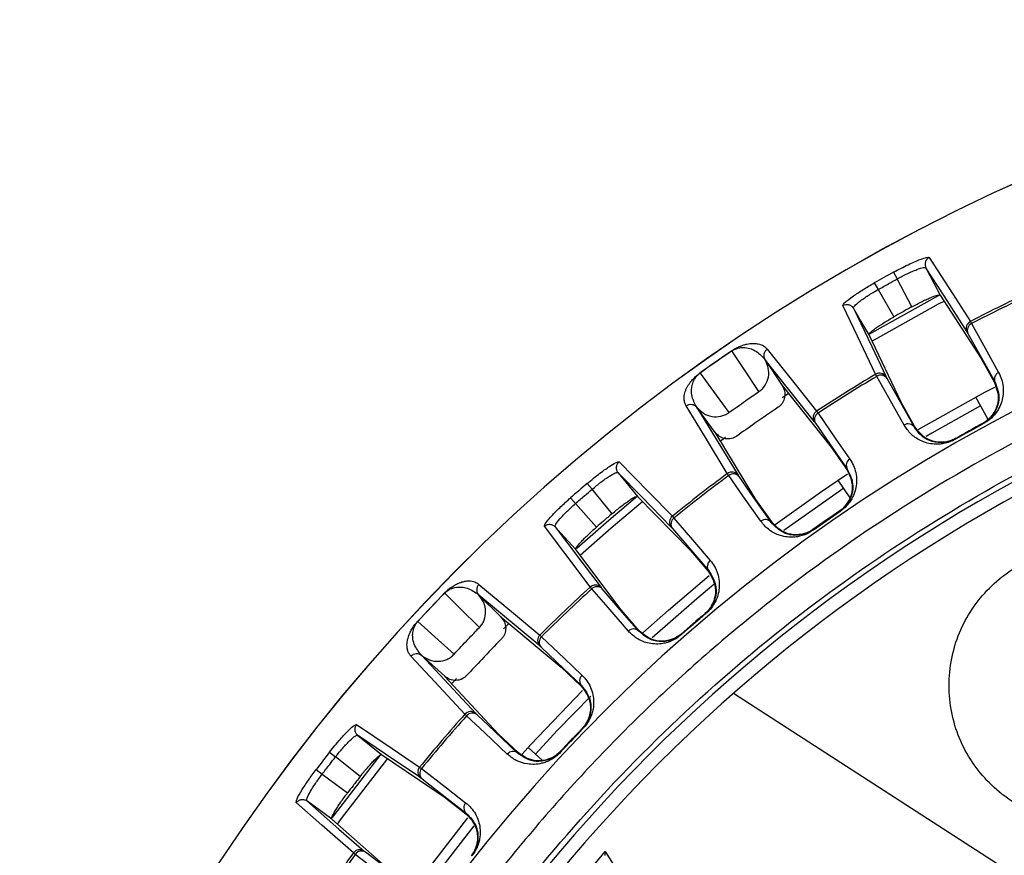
# Model space of a CAD drawing. Header units: millimetres. Extents: x -210 to 108, y 0 to 276.
# Tile 8 of 19: x -144 to -80, y 221 to 276. Entities that reach past the tile are written whole.
import ezdxf

# ---------------------------------------------------------------- set-up
doc = ezdxf.new("R2010")
doc.units = ezdxf.units.MM

msp = doc.modelspace()

# ---------------------------------------------------------------- linework, layer by layer
at = {"color": 7, "linetype": 'Continuous', "lineweight": 25}
for p, q in [((-87.113, 259.331), (-86.874, 258.895)), ((-85.912, 257.073), (-86.874, 258.895)), ((-88.371, 258.631), (-88.126, 258.198)), ((-88.126, 258.198), (-87.082, 256.421)), ((-84.057, 257.843), (-81.381, 253.687)), ((-89.731, 256.982), (-89.71, 257.065)), ((-82.089, 256.114), (-82.012, 255.976)), ((-86.589, 250.786), (-88.714, 255.249)), ((-81.381, 253.687), (-80.514, 252.12)), ((-95.517, 253.614), (-95.511, 253.605)), ((-95.511, 253.605), (-94.399, 251.931)), ((-92.283, 249.559), (-95.511, 253.605)), ((-99.773, 252.743), (-99.764, 252.731)), ((-88.203, 252.528), (-88.28, 252.665)), ((-94.399, 251.931), (-91.19, 247.909)), ((-93.963, 251.408), (-94.402, 251.115)), ((-80.933, 249.707), (-81.725, 251.174)), ((-99.964, 250.495), (-99.97, 250.504)), ((-99.964, 250.495), (-97.277, 246.071)), ((-98.771, 248.867), (-99.964, 250.495)), ((-85.713, 249.224), (-86.589, 250.786)), ((-92.139, 250.252), (-92.049, 250.123)), ((-85.751, 249.203), (-85.713, 249.224)), ((-81.224, 249.438), (-81.244, 249.475)), ((-96.106, 244.476), (-98.776, 248.874)), ((-98.105, 248.526), (-98.428, 248.291)), ((-91.19, 247.909), (-90.168, 246.438)), ((-83.058, 248.417), (-83.079, 248.453)), ((-97.888, 246.046), (-97.978, 246.175)), ((-107.142, 245.523), (-106.82, 245.144)), ((-89.957, 244.591), (-90.729, 245.744)), ((-105.511, 243.552), (-106.82, 245.144)), ((-103.85, 244.681), (-100.391, 241.148)), ((-90.371, 245.209), (-94.286, 242.461)), ((-108.233, 244.584), (-107.906, 244.209)), ((-107.906, 244.209), (-106.527, 242.678)), ((-95.077, 243.011), (-96.106, 244.476)), ((-101.573, 243.383), (-101.47, 243.263)), ((-90.604, 243.698), (-90.628, 243.733)), ((-109.234, 242.695), (-109.23, 242.781)), ((-95.112, 242.986), (-95.077, 243.011)), ((-92.354, 242.476), (-92.378, 242.511)), ((-104.909, 237.258), (-107.889, 241.202)), ((-100.391, 241.148), (-99.227, 239.788)), ((-114.224, 238.231), (-114.216, 238.223)), ((-114.216, 238.223), (-112.789, 236.808)), ((-110.24, 234.909), (-114.216, 238.223)), ((-106.84, 238.639), (-106.943, 238.759)), ((-103.736, 235.904), (-104.909, 237.258)), ((-99.383, 237.018), (-99.41, 237.05)), ((-118.217, 236.521), (-118.206, 236.511)), ((-112.789, 236.808), (-108.836, 233.514)), ((-112.26, 236.38), (-112.609, 236.026)), ((-110.238, 235.618), (-110.123, 235.509)), ((-103.769, 235.876), (-103.736, 235.904)), ((-100.974, 235.648), (-101.001, 235.679)), ((-117.952, 234.281), (-117.96, 234.288)), ((-117.952, 234.281), (-114.429, 230.488)), ((-116.455, 232.926), (-117.952, 234.281)), ((-108.836, 233.514), (-107.54, 232.279)), ((-112.961, 229.162), (-116.462, 232.932)), ((-115.691, 232.773), (-116.006, 232.427)), ((-74.124, 216.656), (-97.575, 231.806)), ((-115.022, 230.34), (-115.137, 230.449)), ((-107.415, 229.507), (-107.445, 229.536)), ((-111.658, 227.934), (-112.961, 229.162)), ((-123.982, 227.965), (-123.59, 227.659)), ((-111.687, 227.902), (-111.658, 227.934)), ((-110.993, 228.27), (-110.081, 227.441)), ((-108.883, 227.958), (-108.914, 227.987)), ((-121.988, 226.363), (-123.59, 227.659)), ((-120.587, 227.803), (-116.489, 225.039)), ((-124.861, 226.826), (-124.466, 226.524)), ((-118.096, 226.99), (-117.971, 226.894)), ((-124.466, 226.524), (-122.806, 225.303)), ((-125.462, 224.774), (-125.475, 224.859)), ((-116.489, 225.039), (-115.074, 223.941)), ((-120.13, 220.319), (-123.843, 223.583)), ((-118.425, 219.165), (-114.942, 223.68)), ((-114.546, 223.144), (-117.172, 219.775)), ((-105.971, 221.47), (-105.991, 221.201)), ((-105.971, 221.47), (-101.735, 214.913)), ((-122.3, 221.283), (-122.425, 221.38))]:
    msp.add_line(p, q, dxfattribs=at)
at = {"color": 7, "linetype": 'Continuous', "lineweight": 25, "flags": 128}
for points in [[(-84.783, 260.295), (-83.26, 257.932), (-82.089, 256.114)], [(-85.077, 259.646), (-84.995, 259.62), (-84.995, 259.62), (-84.995, 259.62)], [(-84.995, 259.62), (-84.47, 258.625), (-84.057, 257.843)], [(-82.302, 255.439), (-83.81, 257.781), (-84.995, 259.62)], [(-88.712, 255.278), (-84.171, 257.811), (-84.056, 257.871)], [(-88.28, 252.665), (-89.465, 255.157), (-90.416, 257.157)], [(-89.731, 256.982), (-88.534, 254.468), (-87.593, 252.492)], [(-88.714, 255.249), (-89.284, 256.22), (-89.731, 256.982)], [(-83.785, 257.449), (-84.19, 257.235), (-88.511, 254.817)], [(-82.012, 255.976), (-81.015, 254.174), (-80.243, 252.781)], [(-82.244, 255.336), (-81.254, 253.547), (-80.476, 252.141)], [(-95.372, 254.3), (-93.544, 252.011), (-92.139, 250.252)], [(-95.911, 251.53), (-96.901, 253.018), (-97.679, 254.187)], [(-99.764, 252.731), (-98.708, 251.289), (-97.878, 250.156)], [(-86.417, 249.342), (-87.41, 251.113), (-88.203, 252.528)], [(-85.751, 249.203), (-86.751, 250.986), (-87.537, 252.388)], [(-94.399, 251.931), (-94.396, 251.927), (-94.393, 251.924)], [(-85.491, 249.044), (-81.144, 251.485), (-80.493, 251.829)], [(-80.514, 252.12), (-80.492, 252.132), (-80.476, 252.141)], [(-97.978, 246.175), (-99.468, 248.631), (-100.665, 250.604)], [(-81.419, 250.607), (-84.61, 248.815), (-84.985, 248.595)], [(-92.049, 250.123), (-90.874, 248.431), (-89.966, 247.124)], [(-92.215, 249.462), (-91.049, 247.783), (-90.133, 246.463)], [(-105.054, 246.936), (-103.087, 244.928), (-101.573, 243.383)], [(-105.211, 246.241), (-105.126, 246.232), (-105.126, 246.232), (-105.126, 246.232)], [(-105.126, 246.232), (-104.411, 245.363), (-103.85, 244.681)], [(-101.647, 242.678), (-103.595, 244.669), (-105.126, 246.232)], [(-95.79, 243.057), (-96.956, 244.719), (-97.888, 246.046)], [(-95.112, 242.986), (-96.287, 244.659), (-97.211, 245.974)], [(-94.849, 242.846), (-91.891, 244.956), (-90.124, 246.147)], [(-90.168, 246.438), (-90.148, 246.452), (-90.133, 246.463)], [(-107.828, 241.29), (-105.729, 243.134), (-103.856, 244.707)], [(-103.506, 244.347), (-105.576, 242.606), (-107.606, 240.816)], [(-106.943, 238.759), (-108.606, 240.961), (-109.94, 242.728)], [(-109.234, 242.695), (-107.555, 240.473), (-106.236, 238.727)], [(-107.889, 241.202), (-108.642, 242.038), (-109.234, 242.695)], [(-101.47, 243.263), (-100.131, 241.699), (-99.095, 240.49)], [(-101.568, 242.589), (-100.238, 241.036), (-99.193, 239.816)], [(-103.492, 235.765), (-101.825, 237.247), (-99.155, 239.501)], [(-99.227, 239.788), (-99.208, 239.804), (-99.193, 239.816)], [(-114.219, 238.932), (-111.968, 237.058), (-110.238, 235.618)], [(-98.856, 238.913), (-99.976, 237.982), (-102.894, 235.437)], [(-114.19, 236.11), (-115.459, 237.368), (-116.456, 238.357)], [(-104.45, 235.878), (-105.779, 237.413), (-106.84, 238.639)], [(-103.769, 235.876), (-105.108, 237.422), (-106.159, 238.636)], [(-118.206, 236.511), (-116.881, 235.311), (-115.84, 234.368)], [(-112.789, 236.808), (-112.785, 236.804), (-112.782, 236.801)], [(-110.123, 235.509), (-108.633, 234.089), (-107.48, 232.991)], [(-110.153, 234.829), (-108.673, 233.418), (-107.51, 232.31)], [(-115.137, 230.449), (-117.091, 232.555), (-118.66, 234.246)], [(-111.389, 227.832), (-110.82, 228.46), (-107.439, 232.001)], [(-107.54, 232.279), (-107.523, 232.296), (-107.51, 232.31)], [(-106.908, 231.62), (-109.095, 229.371), (-110.516, 227.836)], [(-112.365, 227.836), (-113.843, 229.228), (-115.022, 230.34)], [(-111.687, 227.902), (-113.175, 229.304), (-114.344, 230.406)], [(-122.221, 229.769), (-119.89, 228.198), (-118.096, 226.99)], [(-107.445, 229.536), (-107.466, 229.515), (-107.482, 229.498)], [(-122.235, 229.058), (-122.15, 229.066), (-122.15, 229.066), (-122.15, 229.066)], [(-122.15, 229.066), (-121.274, 228.359), (-120.587, 227.803)], [(-118.026, 226.285), (-120.335, 227.843), (-122.15, 229.066)], [(-108.878, 228.025), (-108.898, 228.004), (-108.914, 227.987)], [(-123.794, 223.691), (-123.518, 224.063), (-120.601, 227.824)], [(-120.186, 227.542), (-123.218, 223.629), (-123.492, 223.258)], [(-117.971, 226.894), (-116.344, 225.631), (-115.086, 224.655)], [(-117.932, 226.214), (-116.316, 224.96), (-115.047, 223.975)], [(-125.462, 224.774), (-123.37, 222.935), (-121.726, 221.491)], [(-123.843, 223.583), (-124.75, 224.25), (-125.462, 224.774)], [(-122.425, 221.38), (-124.497, 223.202), (-126.16, 224.664)], [(-115.074, 223.941), (-115.059, 223.96), (-115.047, 223.975)], [(-119.404, 219.06), (-121.014, 220.296), (-122.3, 221.283)], [(-118.736, 219.195), (-120.358, 220.439), (-121.633, 221.417)]]:
    msp.add_lwpolyline(points, dxfattribs=at)
at = {"color": 7, "linetype": 'Continuous', "lineweight": 25}
for centre, radius, start, end in [((-29.233, 153.945), 121.894, 7.06858, 172.93142), ((-29.233, 153.945), 121.889, 7.06888, 172.93112), ((-29.233, 153.945), 108.524, 7.94474, 172.05526), ((-29.233, 153.945), 120.235, 118.77642, 119.46229), ((-29.233, 153.945), 115.031, 115.08672, 117.35427), ((-29.233, 153.945), 114.874, 115.08919, 117.35181), ((-81.86, 255.67), 0.499, 117.27416, 207.61563), ((-81.806, 255.54), 0.483, 115.25696, 204.94621), ((-29.233, 153.945), 121.395, 124.32552, 125.52609), ((-29.233, 153.945), 121.381, 124.32552, 125.52609), ((-29.233, 153.945), 115.031, 120.88444, 123.15199), ((-29.233, 153.945), 114.874, 120.8869, 123.14952), ((-88.023, 252.237), 0.499, 30.62308, 120.96452), ((-87.94, 252.123), 0.483, 33.2925, 122.98175), ((-80.038, 252.345), 0.483, 115.21132, 204.94337), ((-29.233, 153.945), 104.454, 109.74972, 160.25028), ((-29.233, 153.945), 103.6, 109.74972, 160.25028), ((-91.867, 249.834), 0.499, 123.07196, 213.42205), ((-91.8, 249.709), 0.483, 121.05589, 210.75219), ((-86.154, 248.938), 0.483, 33.29534, 123.02739), ((-29.233, 153.945), 108.771, 118.56622, 119.67249), ((-29.233, 153.945), 108.729, 118.56622, 119.67249), ((-89.718, 246.71), 0.483, 121.01002, 210.74933), ((-29.233, 153.945), 115.031, 126.69963, 128.96717), ((-29.233, 153.945), 114.874, 126.70209, 128.96472), ((-97.679, 245.775), 0.499, 36.42957, 126.77963), ((-97.585, 245.669), 0.483, 39.09942, 128.79572), ((-29.233, 153.945), 120.235, 130.38933, 131.07519), ((-101.26, 242.994), 0.499, 128.88707, 219.22853), ((-29.233, 153.945), 108.771, 124.36364, 125.48797), ((-29.233, 153.945), 108.729, 124.36364, 125.48797), ((-101.181, 242.877), 0.483, 126.86986, 216.55911), ((-95.487, 242.681), 0.483, 39.10228, 128.8416), ((-98.806, 240.103), 0.483, 126.82423, 216.55627), ((-106.605, 238.391), 0.499, 42.23598, 132.57743), ((-29.233, 153.945), 121.395, 135.93842, 137.139), ((-29.233, 153.945), 121.381, 135.93842, 137.139), ((-29.233, 153.945), 115.031, 132.49735, 134.76489), ((-29.233, 153.945), 114.874, 132.4998, 134.76243), ((-106.501, 238.295), 0.483, 44.9054, 134.59466), ((-29.233, 153.945), 108.771, 130.17912, 131.28539), ((-29.233, 153.945), 108.729, 130.17912, 131.28539), ((-109.887, 235.263), 0.499, 134.68488, 225.03495), ((-104.111, 235.535), 0.483, 44.90825, 134.64029), ((-109.796, 235.154), 0.483, 132.6688, 222.3651), ((-107.153, 232.635), 0.483, 132.62292, 222.36224), ((-114.763, 230.117), 0.499, 48.04247, 138.39255), ((-114.65, 230.032), 0.483, 50.71232, 140.40862), ((-29.233, 153.945), 115.031, 138.31253, 140.58007), ((-29.233, 153.945), 114.874, 138.31499, 140.57762), ((-29.233, 153.945), 108.729, 135.97655, 137.10087), ((-29.233, 153.945), 120.235, 142.00223, 142.68809), ((-111.993, 227.528), 0.483, 50.71518, 140.4545), ((-117.711, 226.672), 0.499, 140.49997, 230.84143), ((-117.61, 226.574), 0.483, 138.48276, 228.17201), ((-114.725, 224.335), 0.483, 138.43713, 228.16917), ((-122.02, 221.087), 0.499, 53.84889, 144.19033), ((-121.899, 221.015), 0.483, 56.51831, 146.20756), ((-29.233, 153.945), 115.031, 144.11025, 146.37779), ((-29.233, 153.945), 114.874, 144.1127, 146.37533)]:
    msp.add_arc(centre, radius, start, end, dxfattribs=at)
for points, knots in [([(-29.233, 260.637), (-32.433, 260.554), (-38.94, 260.384), (-48.772, 258.983), (-58.719, 256.659), (-68.637, 253.281), (-78.369, 248.853), (-87.75, 243.381), (-96.615, 236.91), (-104.81, 229.522), (-112.198, 221.327), (-118.669, 212.462), (-124.139, 203.081), (-128.58, 193.351), (-131.909, 183.426), (-133.961, 175.274), (-134.566, 170.419), (-134.75, 168.945)], [0, 0, 0, 0, 0.062943, 0.128004, 0.194999, 0.263694, 0.333813, 0.405038, 0.477022, 0.549391, 0.621759, 0.693743, 0.764969, 0.835088, 0.903783, 0.970777, 1, 1, 1, 1]), ([(-87.113, 259.331), (-86.787, 259.504), (-86.136, 259.848), (-85.376, 260.175), (-84.902, 260.331), (-84.823, 260.307), (-84.783, 260.295)], [0, 0, 0, 0, 0.27982, 0.559169, 0.779392, 1, 1, 1, 1]), ([(-84.783, 260.295), (-84.836, 260.26), (-84.917, 260.206), (-84.991, 260.096), (-85.033, 260.002), (-85.053, 259.901), (-85.054, 259.769), (-85.018, 259.679), (-84.995, 259.621)], [0, 0, 0, 0, 0.239412, 0.368332, 0.5, 0.631669, 0.760589, 1, 1, 1, 1]), ([(-86.874, 258.895), (-86.649, 259.015), (-86.306, 259.198), (-85.88, 259.391), (-85.497, 259.548), (-85.217, 259.635), (-85.107, 259.644), (-85.077, 259.646)], [0, 0, 0, 0, 0.286768, 0.437694, 0.593337, 0.889453, 1, 1, 1, 1]), ([(-88.126, 258.198), (-87.893, 258.329), (-87.476, 258.563), (-87.058, 258.794), (-86.874, 258.895)], [0, 0, 0, 0, 0.56, 1, 1, 1, 1]), ([(-90.416, 257.157), (-90.394, 257.213), (-90.349, 257.326), (-89.811, 257.738), (-89.121, 258.195), (-88.62, 258.486), (-88.371, 258.631)], [0, 0, 0, 0, 0.280377, 0.559712, 0.779882, 1, 1, 1, 1]), ([(-89.71, 257.065), (-89.692, 257.09), (-89.626, 257.179), (-89.405, 257.371), (-89.07, 257.614), (-88.682, 257.874), (-88.346, 258.07), (-88.126, 258.198)], [0, 0, 0, 0, 0.110502, 0.40664, 0.562298, 0.713231, 1, 1, 1, 1]), ([(-85.912, 257.073), (-85.687, 257.193), (-85.343, 257.376), (-84.921, 257.575), (-84.544, 257.739), (-84.173, 257.871), (-84.096, 257.853), (-84.057, 257.843)], [0, 0, 0, 0, 0.242837, 0.37006, 0.500846, 0.750309, 1, 1, 1, 1]), ([(-90.416, 257.157), (-90.358, 257.183), (-90.27, 257.224), (-90.138, 257.23), (-90.036, 257.215), (-89.939, 257.179), (-89.827, 257.111), (-89.769, 257.033), (-89.731, 256.982)], [0, 0, 0, 0, 0.2393789, 0.3682928, 0.4999618, 0.6316365, 0.7605665, 1, 1, 1, 1]), ([(-85.912, 257.073), (-86.131, 256.952), (-86.522, 256.736), (-86.911, 256.517), (-87.082, 256.421)], [0, 0, 0, 0, 0.56, 1, 1, 1, 1]), ([(-88.714, 255.249), (-88.701, 255.287), (-88.677, 255.363), (-88.368, 255.609), (-88.03, 255.843), (-87.639, 256.097), (-87.303, 256.292), (-87.082, 256.421)], [0, 0, 0, 0, 0.2502529, 0.4996047, 0.630271, 0.7573776, 1, 1, 1, 1]), ([(-82.244, 255.336), (-82.259, 255.364), (-82.287, 255.413), (-82.298, 255.431), (-82.302, 255.439)], [0, 0, 0, 0, 0.559638, 1, 1, 1, 1]), ([(-97.687, 254.199), (-97.646, 254.226), (-97.558, 254.285), (-97.432, 254.357), (-97.308, 254.421), (-97.176, 254.482), (-97.037, 254.537), (-96.863, 254.596), (-96.679, 254.642), (-96.449, 254.678), (-96.202, 254.688), (-95.888, 254.649), (-95.586, 254.533), (-95.443, 254.378), (-95.372, 254.3)], [0, 0, 0, 0, 0.0117153, 0.0253501, 0.0422638, 0.0631859, 0.0917906, 0.1259219, 0.1884929, 0.2508241, 0.366653, 0.5003454, 0.7501243, 1, 1, 1, 1]), ([(-97.679, 254.187), (-97.66, 254.2), (-97.621, 254.225), (-97.546, 254.268), (-97.295, 254.385), (-96.763, 254.442), (-96.139, 254.259), (-95.804, 253.928), (-95.612, 253.738)], [0, 0, 0, 0, 0.0061289, 0.0125199, 0.0262459, 0.116739, 0.4933043, 1, 1, 1, 1]), ([(-95.372, 254.3), (-95.421, 254.26), (-95.496, 254.198), (-95.558, 254.082), (-95.583, 254.003), (-95.595, 253.926), (-95.597, 253.844), (-95.579, 253.731), (-95.539, 253.655), (-95.517, 253.614)], [0, 0, 0, 0, 0.242415, 0.371253, 0.501733, 0.564129, 0.671423, 0.819818, 1, 1, 1, 1]), ([(-97.687, 254.199), (-97.686, 254.198), (-97.684, 254.195), (-97.681, 254.189), (-97.679, 254.187)], [0, 0, 0, 0, 0.5599677, 1, 1, 1, 1]), ([(-95.612, 253.738), (-95.585, 253.703), (-95.545, 253.648), (-95.529, 253.629), (-95.523, 253.622)], [0, 0, 0, 0, 0.64599, 1, 1, 1, 1]), ([(-95.911, 251.53), (-95.834, 251.589), (-95.679, 251.708), (-95.44, 252.018), (-95.26, 252.477), (-95.256, 253.077), (-95.426, 253.428), (-95.512, 253.604)], [0, 0, 0, 0, 0.125465, 0.251186, 0.500358, 0.750057, 1, 1, 1, 1]), ([(-95.523, 253.622), (-95.522, 253.62), (-95.521, 253.618), (-95.519, 253.615), (-95.518, 253.613)], [0, 0, 0, 0, 0.500001, 1, 1, 1, 1]), ([(-127.875, 189.361), (-126.646, 192.505), (-124.167, 198.846), (-119.269, 207.902), (-113.5, 216.56), (-106.835, 224.65), (-99.426, 232.006), (-91.394, 238.54), (-82.869, 244.165), (-73.965, 248.951), (-67.737, 251.381), (-64.648, 252.587)], [0, 0, 0, 0, 0.109606, 0.221, 0.3337, 0.44719, 0.560921, 0.672343, 0.78298, 0.89235, 1, 1, 1, 1]), ([(-100.665, 250.604), (-100.7, 250.665), (-100.769, 250.789), (-100.811, 251.015), (-100.804, 251.239), (-100.761, 251.444), (-100.705, 251.612), (-100.63, 251.78), (-100.536, 251.949), (-100.429, 252.105), (-100.314, 252.249), (-100.194, 252.383), (-100.063, 252.512), (-99.897, 252.651), (-99.812, 252.714), (-99.773, 252.743)], [0, 0, 0, 0, 0.167566, 0.336422, 0.499725, 0.590815, 0.673973, 0.749281, 0.811617, 0.874194, 0.908303, 0.936935, 0.974643, 0.98828, 1, 1, 1, 1]), ([(-100.055, 250.636), (-100.168, 250.88), (-100.338, 251.245), (-100.324, 251.823), (-100.215, 252.18), (-100.088, 252.404), (-99.975, 252.546), (-99.886, 252.634), (-99.82, 252.69), (-99.783, 252.717), (-99.764, 252.731)], [0, 0, 0, 0, 0.506374, 0.758088, 0.883, 0.944303, 0.973771, 0.987488, 0.993875, 1, 1, 1, 1]), ([(-87.537, 252.388), (-87.552, 252.415), (-87.579, 252.465), (-87.589, 252.483), (-87.593, 252.492)], [0, 0, 0, 0, 0.55966, 1, 1, 1, 1]), ([(-80.243, 252.781), (-80.174, 252.638), (-80.035, 252.35), (-79.935, 251.871), (-79.927, 251.385), (-80.015, 250.915), (-80.17, 250.522), (-80.362, 250.202), (-80.573, 249.937), (-80.847, 249.669), (-81.104, 249.512), (-81.224, 249.438)], [0, 0, 0, 0, 0.167121, 0.335363, 0.497583, 0.631728, 0.748173, 0.815204, 0.874056, 0.940855, 1, 1, 1, 1]), ([(-94.393, 251.924), (-94.332, 251.805), (-94.209, 251.568), (-94.205, 251.159), (-94.325, 250.845), (-94.488, 250.633), (-94.593, 250.553), (-94.646, 250.512)], [0, 0, 0, 0, 0.25034, 0.499759, 0.749142, 0.874835, 1, 1, 1, 1]), ([(-80.514, 252.12), (-80.378, 251.763), (-80.174, 251.227), (-80.382, 250.403), (-80.692, 249.924), (-80.957, 249.67), (-81.145, 249.534), (-81.242, 249.478), (-81.291, 249.45)], [0, 0, 0, 0, 0.497302, 0.747797, 0.873526, 0.940464, 0.970627, 1, 1, 1, 1]), ([(-80.476, 252.141), (-80.338, 251.786), (-80.132, 251.256), (-80.333, 250.439), (-80.634, 249.963), (-80.899, 249.707), (-81.087, 249.567), (-81.192, 249.505), (-81.244, 249.475)], [0, 0, 0, 0, 0.513067, 0.766261, 0.887846, 0.945306, 0.972941, 1, 1, 1, 1]), ([(-97.878, 250.156), (-97.513, 250.415), (-96.861, 250.878), (-96.201, 251.331), (-95.911, 251.53)], [0, 0, 0, 0, 0.559999, 1, 1, 1, 1]), ([(-100.665, 250.604), (-100.61, 250.636), (-100.497, 250.701), (-100.305, 250.709), (-100.155, 250.659), (-100.045, 250.589), (-99.996, 250.534), (-99.97, 250.504)], [0, 0, 0, 0, 0.2440496, 0.4994426, 0.7153198, 0.8491754, 1, 1, 1, 1]), ([(-99.976, 250.513), (-99.98, 250.52), (-99.993, 250.542), (-100.031, 250.599), (-100.055, 250.636)], [0, 0, 0, 0, 0.354009, 1, 1, 1, 1]), ([(-99.97, 250.504), (-99.971, 250.506), (-99.973, 250.509), (-99.975, 250.511), (-99.976, 250.513)], [0, 0, 0, 0, 0.499999, 1, 1, 1, 1]), ([(-99.97, 250.504), (-99.835, 250.362), (-99.564, 250.077), (-98.997, 249.871), (-98.501, 249.881), (-98.127, 250), (-97.961, 250.104), (-97.878, 250.156)], [0, 0, 0, 0, 0.250365, 0.49979, 0.749195, 0.874833, 1, 1, 1, 1]), ([(-94.646, 250.512), (-95.156, 250.164), (-96.067, 249.542), (-96.964, 248.9), (-97.359, 248.618)], [0, 0, 0, 0, 0.559999, 1, 1, 1, 1]), ([(-92.215, 249.462), (-92.233, 249.488), (-92.265, 249.535), (-92.278, 249.551), (-92.283, 249.559)], [0, 0, 0, 0, 0.5596385, 1, 1, 1, 1]), ([(-83.058, 248.417), (-83.184, 248.353), (-83.452, 248.218), (-83.823, 248.126), (-84.158, 248.086), (-84.532, 248.091), (-84.948, 248.164), (-85.486, 248.374), (-86.019, 248.75), (-86.285, 249.145), (-86.417, 249.342)], [0, 0, 0, 0, 0.058953, 0.125513, 0.184149, 0.250987, 0.367434, 0.501751, 0.750786, 1, 1, 1, 1]), ([(-83.079, 248.453), (-83.133, 248.424), (-83.24, 248.367), (-83.457, 248.281), (-83.813, 248.191), (-84.377, 248.185), (-85.179, 248.444), (-85.521, 248.898), (-85.751, 249.203)], [0, 0, 0, 0, 0.027132, 0.054565, 0.111728, 0.232859, 0.48615, 1, 1, 1, 1]), ([(-83.033, 248.479), (-83.082, 248.453), (-83.182, 248.399), (-83.395, 248.312), (-83.749, 248.22), (-84.32, 248.208), (-85.132, 248.464), (-85.481, 248.92), (-85.713, 249.224)], [0, 0, 0, 0, 0.0292879, 0.0593534, 0.1260251, 0.2513227, 0.501935, 1, 1, 1, 1]), ([(-97.359, 248.618), (-97.47, 248.556), (-97.642, 248.459), (-97.908, 248.428), (-98.178, 248.45), (-98.502, 248.572), (-98.681, 248.768), (-98.771, 248.867)], [0, 0, 0, 0, 0.238252, 0.369358, 0.500716, 0.750235, 1, 1, 1, 1]), ([(-107.142, 245.523), (-106.858, 245.757), (-106.289, 246.226), (-105.611, 246.699), (-105.178, 246.947), (-105.095, 246.939), (-105.054, 246.936)], [0, 0, 0, 0, 0.27982, 0.559169, 0.779392, 1, 1, 1, 1]), ([(-105.054, 246.936), (-105.099, 246.891), (-105.167, 246.821), (-105.218, 246.699), (-105.239, 246.599), (-105.239, 246.496), (-105.214, 246.366), (-105.16, 246.285), (-105.126, 246.233)], [0, 0, 0, 0, 0.239412, 0.368332, 0.5, 0.631669, 0.760589, 1, 1, 1, 1]), ([(-89.966, 247.124), (-89.883, 246.988), (-89.715, 246.715), (-89.567, 246.248), (-89.511, 245.764), (-89.55, 245.288), (-89.665, 244.883), (-89.824, 244.545), (-90.007, 244.26), (-90.252, 243.966), (-90.492, 243.784), (-90.604, 243.698)], [0, 0, 0, 0, 0.1672206, 0.3357284, 0.4983192, 0.6321139, 0.7482769, 0.8152709, 0.874092, 0.9408708, 1, 1, 1, 1]), ([(-106.82, 245.144), (-106.624, 245.307), (-106.324, 245.555), (-105.947, 245.829), (-105.603, 246.06), (-105.347, 246.202), (-105.24, 246.233), (-105.211, 246.241)], [0, 0, 0, 0, 0.286768, 0.437694, 0.593337, 0.889453, 1, 1, 1, 1]), ([(-97.211, 245.974), (-97.229, 246), (-97.261, 246.046), (-97.272, 246.064), (-97.277, 246.071)], [0, 0, 0, 0, 0.5601427, 1, 1, 1, 1]), ([(-90.168, 246.438), (-89.997, 246.097), (-89.74, 245.584), (-89.863, 244.743), (-90.124, 244.235), (-90.362, 243.956), (-90.535, 243.801), (-90.626, 243.735), (-90.671, 243.703)], [0, 0, 0, 0, 0.497301, 0.747796, 0.873525, 0.940465, 0.970628, 1, 1, 1, 1]), ([(-90.133, 246.463), (-89.959, 246.123), (-89.701, 245.617), (-89.819, 244.783), (-90.071, 244.279), (-90.308, 243.997), (-90.481, 243.839), (-90.579, 243.768), (-90.628, 243.733)], [0, 0, 0, 0, 0.5138244, 0.7663822, 0.8879015, 0.9454668, 0.9730359, 1, 1, 1, 1]), ([(-107.906, 244.209), (-107.704, 244.384), (-107.344, 244.698), (-106.98, 245.008), (-106.82, 245.144)], [0, 0, 0, 0, 0.56, 1, 1, 1, 1]), ([(-105.511, 243.552), (-105.315, 243.715), (-105.015, 243.964), (-104.641, 244.243), (-104.305, 244.48), (-103.968, 244.685), (-103.889, 244.682), (-103.85, 244.681)], [0, 0, 0, 0, 0.2428375, 0.3700598, 0.5008463, 0.750309, 1, 1, 1, 1]), ([(-109.94, 242.728), (-109.929, 242.788), (-109.908, 242.907), (-109.464, 243.419), (-108.88, 244.006), (-108.449, 244.391), (-108.233, 244.584)], [0, 0, 0, 0, 0.280377, 0.559712, 0.779882, 1, 1, 1, 1]), ([(-109.23, 242.781), (-109.217, 242.808), (-109.171, 242.909), (-108.993, 243.141), (-108.713, 243.447), (-108.386, 243.78), (-108.096, 244.039), (-107.906, 244.209)], [0, 0, 0, 0, 0.110502, 0.40664, 0.562298, 0.713231, 1, 1, 1, 1]), ([(-105.511, 243.552), (-105.701, 243.39), (-106.041, 243.1), (-106.378, 242.807), (-106.527, 242.678)], [0, 0, 0, 0, 0.5599998, 1, 1, 1, 1]), ([(-109.94, 242.728), (-109.889, 242.766), (-109.81, 242.823), (-109.682, 242.855), (-109.579, 242.862), (-109.478, 242.846), (-109.353, 242.802), (-109.281, 242.737), (-109.234, 242.695)], [0, 0, 0, 0, 0.239379, 0.368293, 0.499962, 0.631636, 0.760566, 1, 1, 1, 1]), ([(-92.354, 242.476), (-92.473, 242.4), (-92.726, 242.238), (-93.086, 242.11), (-93.416, 242.036), (-93.788, 242.003), (-94.209, 242.034), (-94.765, 242.188), (-95.333, 242.508), (-95.637, 242.874), (-95.79, 243.057)], [0, 0, 0, 0, 0.059047, 0.125735, 0.184462, 0.251412, 0.367628, 0.501624, 0.750271, 1, 1, 1, 1]), ([(-92.378, 242.511), (-92.428, 242.477), (-92.529, 242.409), (-92.737, 242.301), (-93.083, 242.176), (-93.643, 242.112), (-94.466, 242.29), (-94.853, 242.707), (-95.112, 242.986)], [0, 0, 0, 0, 0.027028, 0.054631, 0.112021, 0.233459, 0.486379, 1, 1, 1, 1]), ([(-92.335, 242.541), (-92.381, 242.51), (-92.475, 242.447), (-92.678, 242.338), (-93.021, 242.211), (-93.588, 242.141), (-94.421, 242.313), (-94.815, 242.732), (-95.077, 243.011)], [0, 0, 0, 0, 0.029287, 0.059353, 0.126025, 0.251323, 0.501935, 1, 1, 1, 1]), ([(-107.889, 241.202), (-107.884, 241.242), (-107.875, 241.321), (-107.623, 241.624), (-107.338, 241.921), (-107.006, 242.249), (-106.717, 242.508), (-106.527, 242.678)], [0, 0, 0, 0, 0.250253, 0.499605, 0.630271, 0.757378, 1, 1, 1, 1]), ([(-101.568, 242.589), (-101.589, 242.613), (-101.626, 242.656), (-101.64, 242.672), (-101.647, 242.678)], [0, 0, 0, 0, 0.5596384, 1, 1, 1, 1]), ([(-99.095, 240.49), (-98.998, 240.363), (-98.804, 240.109), (-98.609, 239.66), (-98.504, 239.186), (-98.495, 238.708), (-98.568, 238.292), (-98.692, 237.939), (-98.846, 237.637), (-99.059, 237.32), (-99.279, 237.114), (-99.383, 237.018)], [0, 0, 0, 0, 0.167121, 0.335363, 0.497583, 0.631728, 0.748173, 0.815204, 0.874056, 0.940855, 1, 1, 1, 1]), ([(-99.227, 239.788), (-99.022, 239.466), (-98.714, 238.981), (-98.752, 238.133), (-98.959, 237.6), (-99.168, 237.299), (-99.324, 237.128), (-99.408, 237.053), (-99.45, 237.016)], [0, 0, 0, 0, 0.497302, 0.747797, 0.873526, 0.940464, 0.970627, 1, 1, 1, 1]), ([(-99.193, 239.816), (-98.987, 239.496), (-98.679, 239.019), (-98.711, 238.177), (-98.91, 237.65), (-99.118, 237.346), (-99.274, 237.171), (-99.365, 237.09), (-99.41, 237.05)], [0, 0, 0, 0, 0.513067, 0.766261, 0.887846, 0.945306, 0.972941, 1, 1, 1, 1]), ([(-116.467, 238.367), (-116.432, 238.402), (-116.358, 238.477), (-116.249, 238.573), (-116.14, 238.661), (-116.023, 238.747), (-115.898, 238.829), (-115.739, 238.922), (-115.568, 239.004), (-115.35, 239.085), (-115.111, 239.145), (-114.795, 239.17), (-114.476, 239.117), (-114.305, 238.994), (-114.219, 238.932)], [0, 0, 0, 0, 0.011715, 0.02535, 0.042264, 0.063186, 0.091791, 0.125922, 0.188493, 0.250824, 0.366653, 0.500345, 0.750124, 1, 1, 1, 1]), ([(-114.219, 238.932), (-114.259, 238.883), (-114.32, 238.807), (-114.358, 238.682), (-114.367, 238.598), (-114.363, 238.521), (-114.348, 238.44), (-114.308, 238.333), (-114.253, 238.267), (-114.224, 238.231)], [0, 0, 0, 0, 0.242415, 0.371253, 0.501733, 0.564129, 0.671423, 0.819818, 1, 1, 1, 1]), ([(-116.467, 238.367), (-116.465, 238.366), (-116.463, 238.364), (-116.458, 238.359), (-116.456, 238.357)], [0, 0, 0, 0, 0.5599677, 1, 1, 1, 1]), ([(-116.456, 238.357), (-116.44, 238.373), (-116.407, 238.406), (-116.342, 238.463), (-116.12, 238.628), (-115.611, 238.791), (-114.962, 238.738), (-114.568, 238.481), (-114.341, 238.333)], [0, 0, 0, 0, 0.006129, 0.01252, 0.026246, 0.116739, 0.493304, 1, 1, 1, 1]), ([(-114.341, 238.333), (-114.308, 238.304), (-114.258, 238.259), (-114.238, 238.243), (-114.231, 238.237)], [0, 0, 0, 0, 0.64599, 1, 1, 1, 1]), ([(-114.231, 238.237), (-114.23, 238.236), (-114.228, 238.234), (-114.225, 238.231), (-114.224, 238.23)], [0, 0, 0, 0, 0.500001, 1, 1, 1, 1]), ([(-114.19, 236.11), (-114.126, 236.184), (-113.999, 236.332), (-113.827, 236.683), (-113.742, 237.169), (-113.859, 237.757), (-114.097, 238.067), (-114.216, 238.223)], [0, 0, 0, 0, 0.125465, 0.251186, 0.500358, 0.750057, 1, 1, 1, 1]), ([(-106.159, 238.636), (-106.18, 238.66), (-106.217, 238.703), (-106.23, 238.719), (-106.236, 238.727)], [0, 0, 0, 0, 0.55966, 1, 1, 1, 1]), ([(-118.66, 234.246), (-118.706, 234.299), (-118.799, 234.406), (-118.886, 234.62), (-118.924, 234.84), (-118.923, 235.05), (-118.902, 235.226), (-118.862, 235.405), (-118.804, 235.59), (-118.731, 235.764), (-118.648, 235.928), (-118.557, 236.083), (-118.454, 236.236), (-118.32, 236.406), (-118.249, 236.484), (-118.217, 236.521)], [0, 0, 0, 0, 0.167566, 0.336422, 0.499725, 0.590815, 0.673973, 0.749281, 0.811617, 0.874194, 0.908303, 0.936935, 0.974643, 0.98828, 1, 1, 1, 1]), ([(-118.069, 234.4), (-118.229, 234.616), (-118.469, 234.94), (-118.571, 235.509), (-118.536, 235.88), (-118.457, 236.125), (-118.375, 236.287), (-118.305, 236.391), (-118.252, 236.459), (-118.221, 236.494), (-118.206, 236.511)], [0, 0, 0, 0, 0.506374, 0.758088, 0.883, 0.944303, 0.973771, 0.987488, 0.993875, 1, 1, 1, 1]), ([(-112.782, 236.801), (-112.698, 236.698), (-112.53, 236.49), (-112.444, 236.09), (-112.498, 235.758), (-112.615, 235.518), (-112.702, 235.418), (-112.746, 235.368)], [0, 0, 0, 0, 0.25034, 0.499759, 0.749142, 0.874835, 1, 1, 1, 1]), ([(-115.84, 234.368), (-115.535, 234.696), (-114.989, 235.28), (-114.434, 235.857), (-114.19, 236.11)], [0, 0, 0, 0, 0.559999, 1, 1, 1, 1]), ([(-100.974, 235.648), (-101.084, 235.56), (-101.319, 235.374), (-101.664, 235.209), (-101.984, 235.102), (-102.351, 235.032), (-102.774, 235.02), (-103.343, 235.118), (-103.941, 235.379), (-104.28, 235.712), (-104.45, 235.878)], [0, 0, 0, 0, 0.0589532, 0.1255132, 0.1841485, 0.2509866, 0.367434, 0.5017508, 0.7507855, 1, 1, 1, 1]), ([(-101.001, 235.679), (-101.048, 235.641), (-101.142, 235.563), (-101.337, 235.435), (-101.667, 235.275), (-102.218, 235.155), (-103.056, 235.248), (-103.483, 235.624), (-103.769, 235.876)], [0, 0, 0, 0, 0.027132, 0.054565, 0.111728, 0.232859, 0.48615, 1, 1, 1, 1]), ([(-100.962, 235.714), (-101.004, 235.678), (-101.091, 235.606), (-101.282, 235.478), (-101.611, 235.316), (-102.168, 235.189), (-103.014, 235.277), (-103.448, 235.654), (-103.736, 235.904)], [0, 0, 0, 0, 0.029288, 0.059353, 0.126025, 0.251323, 0.501935, 1, 1, 1, 1]), ([(-112.746, 235.368), (-113.175, 234.924), (-113.942, 234.131), (-114.692, 233.322), (-115.022, 232.966)], [0, 0, 0, 0, 0.559999, 1, 1, 1, 1]), ([(-118.66, 234.246), (-118.613, 234.288), (-118.515, 234.375), (-118.329, 234.421), (-118.171, 234.403), (-118.05, 234.356), (-117.991, 234.312), (-117.959, 234.289)], [0, 0, 0, 0, 0.24405, 0.499443, 0.71532, 0.849175, 1, 1, 1, 1]), ([(-117.967, 234.295), (-117.973, 234.302), (-117.989, 234.321), (-118.038, 234.369), (-118.069, 234.4)], [0, 0, 0, 0, 0.354009, 1, 1, 1, 1]), ([(-117.96, 234.288), (-117.798, 234.176), (-117.475, 233.952), (-116.878, 233.864), (-116.395, 233.974), (-116.052, 234.165), (-115.911, 234.301), (-115.84, 234.368)], [0, 0, 0, 0, 0.2503649, 0.4997895, 0.7491948, 0.8748332, 1, 1, 1, 1]), ([(-110.153, 234.829), (-110.176, 234.851), (-110.217, 234.89), (-110.233, 234.903), (-110.24, 234.909)], [0, 0, 0, 0, 0.5596385, 1, 1, 1, 1]), ([(-117.959, 234.289), (-117.961, 234.29), (-117.963, 234.292), (-117.965, 234.294), (-117.967, 234.295)], [0, 0, 0, 0, 0.4999991, 1, 1, 1, 1]), ([(-115.022, 232.966), (-115.118, 232.883), (-115.267, 232.754), (-115.522, 232.67), (-115.79, 232.637), (-116.132, 232.691), (-116.347, 232.848), (-116.455, 232.926)], [0, 0, 0, 0, 0.238252, 0.369358, 0.500716, 0.750235, 1, 1, 1, 1]), ([(-107.48, 232.991), (-107.371, 232.874), (-107.151, 232.641), (-106.912, 232.213), (-106.76, 231.751), (-106.703, 231.277), (-106.734, 230.856), (-106.821, 230.493), (-106.944, 230.177), (-107.124, 229.84), (-107.322, 229.613), (-107.415, 229.507)], [0, 0, 0, 0, 0.167435, 0.335878, 0.498171, 0.632168, 0.748479, 0.815426, 0.874209, 0.94092, 1, 1, 1, 1]), ([(-107.54, 232.279), (-107.303, 231.979), (-106.948, 231.528), (-106.9, 230.68), (-107.052, 230.13), (-107.23, 229.808), (-107.368, 229.622), (-107.444, 229.539), (-107.482, 229.498)], [0, 0, 0, 0, 0.497301, 0.747796, 0.873525, 0.940465, 0.970628, 1, 1, 1, 1]), ([(-107.51, 232.31), (-107.272, 232.012), (-106.917, 231.568), (-106.864, 230.727), (-107.009, 230.183), (-107.185, 229.86), (-107.322, 229.67), (-107.405, 229.58), (-107.445, 229.536)], [0, 0, 0, 0, 0.513621, 0.766541, 0.887979, 0.945369, 0.972972, 1, 1, 1, 1]), ([(-114.344, 230.406), (-114.367, 230.428), (-114.408, 230.467), (-114.423, 230.482), (-114.429, 230.488)], [0, 0, 0, 0, 0.559176, 1, 1, 1, 1]), ([(-123.982, 227.965), (-123.751, 228.252), (-123.288, 228.825), (-122.719, 229.426), (-122.344, 229.756), (-122.262, 229.765), (-122.221, 229.769)], [0, 0, 0, 0, 0.27982, 0.559169, 0.779392, 1, 1, 1, 1]), ([(-122.221, 229.769), (-122.255, 229.716), (-122.309, 229.635), (-122.334, 229.505), (-122.335, 229.402), (-122.313, 229.301), (-122.263, 229.18), (-122.194, 229.111), (-122.15, 229.066)], [0, 0, 0, 0, 0.239412, 0.368332, 0.5, 0.631669, 0.760589, 1, 1, 1, 1]), ([(-107.445, 229.536), (-107.722, 229.249), (-108.215, 228.736), (-108.7, 228.215), (-108.914, 227.987)], [0, 0, 0, 0, 0.56, 1, 1, 1, 1]), ([(-123.59, 227.659), (-123.431, 227.858), (-123.187, 228.161), (-122.873, 228.506), (-122.583, 228.801), (-122.36, 228.992), (-122.262, 229.044), (-122.235, 229.058)], [0, 0, 0, 0, 0.286768, 0.437694, 0.593337, 0.889454, 1, 1, 1, 1]), ([(-108.883, 227.958), (-108.984, 227.859), (-109.2, 227.65), (-109.527, 227.451), (-109.836, 227.312), (-110.194, 227.205), (-110.612, 227.151), (-111.187, 227.191), (-111.808, 227.39), (-112.18, 227.687), (-112.365, 227.836)], [0, 0, 0, 0, 0.059131, 0.125933, 0.184736, 0.251775, 0.367913, 0.501785, 0.750803, 1, 1, 1, 1]), ([(-108.914, 227.987), (-108.956, 227.944), (-109.041, 227.857), (-109.223, 227.709), (-109.537, 227.516), (-110.072, 227.342), (-110.915, 227.35), (-111.377, 227.68), (-111.687, 227.902)], [0, 0, 0, 0, 0.026964, 0.054533, 0.112098, 0.233618, 0.486176, 1, 1, 1, 1]), ([(-108.878, 228.025), (-108.917, 227.985), (-108.995, 227.905), (-109.173, 227.758), (-109.483, 227.563), (-110.025, 227.381), (-110.875, 227.382), (-111.345, 227.713), (-111.658, 227.934)], [0, 0, 0, 0, 0.029287, 0.059353, 0.126025, 0.251323, 0.501935, 1, 1, 1, 1]), ([(-124.466, 226.524), (-124.303, 226.737), (-124.013, 227.116), (-123.719, 227.493), (-123.59, 227.659)], [0, 0, 0, 0, 0.56, 1, 1, 1, 1]), ([(-121.988, 226.363), (-121.828, 226.563), (-121.584, 226.866), (-121.275, 227.215), (-120.993, 227.515), (-120.704, 227.783), (-120.626, 227.796), (-120.587, 227.803)], [0, 0, 0, 0, 0.242837, 0.37006, 0.500846, 0.750309, 1, 1, 1, 1]), ([(-126.16, 224.664), (-126.162, 224.725), (-126.165, 224.846), (-125.833, 225.437), (-125.379, 226.129), (-125.034, 226.594), (-124.861, 226.826)], [0, 0, 0, 0, 0.280377, 0.559712, 0.779882, 1, 1, 1, 1]), ([(-125.475, 224.859), (-125.468, 224.888), (-125.443, 224.996), (-125.315, 225.26), (-125.103, 225.616), (-124.849, 226.007), (-124.617, 226.32), (-124.466, 226.524)], [0, 0, 0, 0, 0.110502, 0.40664, 0.562298, 0.713231, 1, 1, 1, 1]), ([(-121.988, 226.363), (-122.141, 226.166), (-122.416, 225.814), (-122.687, 225.459), (-122.806, 225.303)], [0, 0, 0, 0, 0.56, 1, 1, 1, 1]), ([(-117.932, 226.214), (-117.957, 226.233), (-118.002, 226.268), (-118.019, 226.28), (-118.026, 226.285)], [0, 0, 0, 0, 0.559638, 1, 1, 1, 1]), ([(-126.16, 224.664), (-126.117, 224.711), (-126.052, 224.784), (-125.933, 224.841), (-125.833, 224.868), (-125.731, 224.873), (-125.6, 224.855), (-125.516, 224.806), (-125.462, 224.774)], [0, 0, 0, 0, 0.2393789, 0.3682928, 0.4999618, 0.6316365, 0.7605665, 1, 1, 1, 1]), ([(-123.843, 223.583), (-123.847, 223.622), (-123.854, 223.702), (-123.667, 224.049), (-123.449, 224.398), (-123.19, 224.785), (-122.958, 225.098), (-122.806, 225.303)], [0, 0, 0, 0, 0.250253, 0.499605, 0.630271, 0.757378, 1, 1, 1, 1]), ([(-115.086, 224.655), (-114.966, 224.551), (-114.724, 224.341), (-114.443, 223.94), (-114.245, 223.496), (-114.14, 223.03), (-114.128, 222.608), (-114.178, 222.238), (-114.268, 221.911), (-114.413, 221.557), (-114.587, 221.311), (-114.669, 221.196)], [0, 0, 0, 0, 0.1671214, 0.3353632, 0.497583, 0.6317281, 0.7481727, 0.8152042, 0.874056, 0.9408547, 1, 1, 1, 1]), ([(-115.074, 223.941), (-114.808, 223.667), (-114.409, 223.254), (-114.275, 222.415), (-114.371, 221.852), (-114.515, 221.515), (-114.634, 221.316), (-114.701, 221.225), (-114.735, 221.181)], [0, 0, 0, 0, 0.497302, 0.747797, 0.873526, 0.940464, 0.970627, 1, 1, 1, 1]), ([(-115.047, 223.975), (-114.781, 223.703), (-114.383, 223.298), (-114.244, 222.467), (-114.334, 221.911), (-114.476, 221.571), (-114.593, 221.368), (-114.666, 221.27), (-114.702, 221.222)], [0, 0, 0, 0, 0.513067, 0.766261, 0.887846, 0.945306, 0.972941, 1, 1, 1, 1]), ([(-127.354, 182.592), (-126.513, 185.237), (-124.829, 190.537), (-121.491, 198.207), (-117.331, 206.037), (-112.257, 213.913), (-108.063, 218.956), (-105.971, 221.47)], [0, 0, 0, 0, 0.18609, 0.372972, 0.560226, 0.780692, 1, 1, 1, 1]), ([(-121.633, 221.417), (-121.658, 221.437), (-121.703, 221.471), (-121.719, 221.485), (-121.726, 221.491)], [0, 0, 0, 0, 0.55966, 1, 1, 1, 1])]:
    msp.add_open_spline(points, degree=3, knots=knots, dxfattribs=at)
msp.add_open_spline([(-74.483, 223.32), (-75.661, 223.456), (-78.017, 223.726), (-81.013, 225.807), (-83.014, 228.782), (-83.717, 232.32), (-83.014, 235.858), (-81.013, 238.833), (-78.017, 240.914), (-75.661, 241.185), (-74.483, 241.32)], degree=3, dxfattribs=at)

doc.saveas('drawing.dxf')
